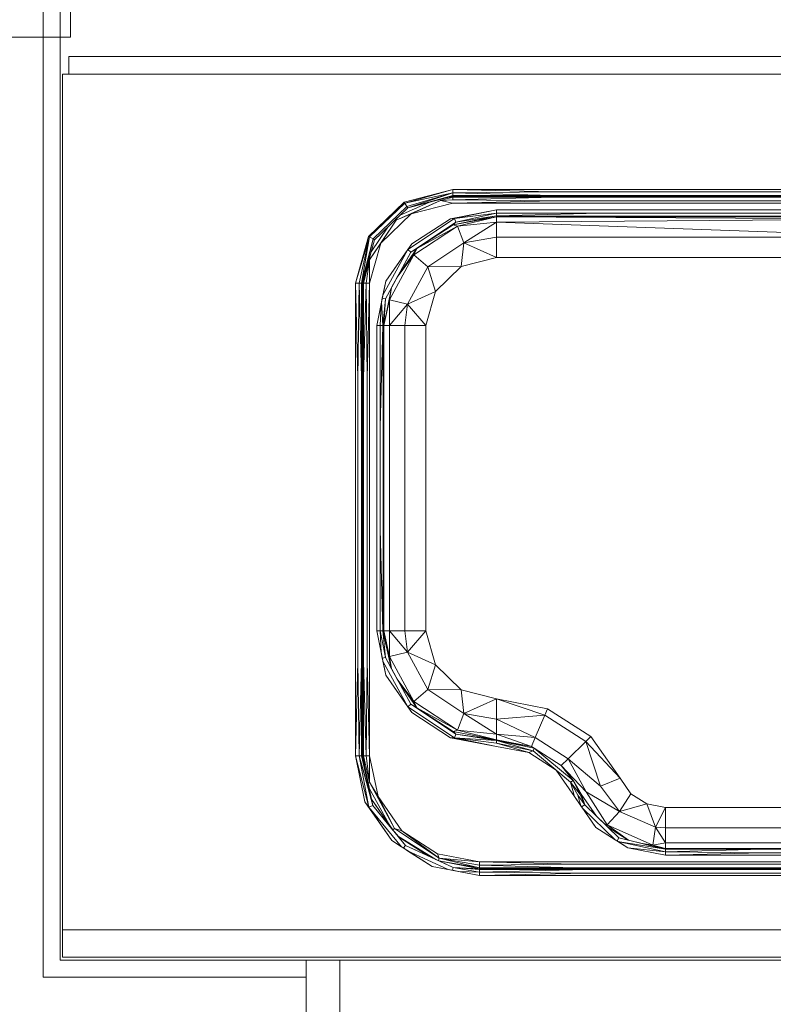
# Model space of a CAD drawing. Header units: millimetres. Extents: x -38341 to 3709, y -10682 to 48718.
# Tile 81 of 118: x -5003 to -4448, y 38178 to 38903. Entities that reach past the tile are written whole.
import ezdxf

# ---------------------------------------------------------------- set-up
doc = ezdxf.new("R2010")
doc.units = ezdxf.units.MM
doc.header["$LTSCALE"] = 50
for name, color, linetype, lineweight in [('02モデリング-03スラブ-仕上げ', 7, 'Continuous', 5), ('02モデリング-03スラブ-仕上げ_ハッチング', 7, 'Continuous', 5), ('02モデリング-04壁-内部', 7, 'Continuous', 5), ('02モデリング-04壁-内部_ハッチング', 7, 'Continuous', 5), ('02モデリング-07建具-木製', 7, 'Continuous', 5), ('02モデリング-07建具-木製_ハッチング', 7, 'Continuous', 5), ('08設備機器-流し台', 7, 'Continuous', 5), ('08設備機器-流し台_ハッチング', 7, 'Continuous', 5), ('一般', 7, 'Continuous', 5)]:
    doc.layers.add(name, color=color, linetype=linetype, lineweight=lineweight)
doc.styles.get("Standard").update_dxf_attribs({"font": 'txt', "bigfont": 'BIGFONT.SHX'})

# ---------------------------------------------------------------- blocks, each defined once
blk = doc.blocks.new('グループ-233')
at = {"color": 255, "linetype": 'Continuous', "lineweight": 5, "transparency": 33554687}
blk.add_wipeout([(11725, 4717.5), (11725, 2532.5), (8942.5, 2532.5), (8942.5, 4717.5)], dxfattribs=at).dxf.layer = '02モデリング-03スラブ-仕上げ_ハッチング'
at = {"layer": '02モデリング-03スラブ-仕上げ', "color": 7, "linetype": 'Continuous', "lineweight": 5, "transparency": 33554687, "flags": 128}
blk.add_lwpolyline([(11725, 4717.5), (11725, 2532.5), (8942.5, 2532.5), (8942.5, 4717.5)], close=True, dxfattribs=at)
at = {"color": 255, "linetype": 'Continuous', "lineweight": 5, "transparency": 33554687}
blk.add_wipeout([(11725, 4717.5), (11725, 2532.5), (8942.5, 2532.5), (8942.5, 4717.5)], dxfattribs=at).dxf.layer = '02モデリング-03スラブ-仕上げ_ハッチング'
at = {"layer": '02モデリング-03スラブ-仕上げ', "color": 7, "linetype": 'Continuous', "lineweight": 5, "transparency": 33554687, "flags": 128}
blk.add_lwpolyline([(11725, 4717.5), (11725, 2532.5), (8942.5, 2532.5), (8942.5, 4717.5)], close=True, dxfattribs=at)
at = {"layer": '02モデリング-03スラブ-仕上げ', "color": 0, "flags": 1}
for tag in ['instanceID', 'IFC_UUID']:
    blk.add_attdef(tag, (8942.5, 2532.5), '', height=0.18, dxfattribs=at)
blk = doc.blocks.new('グループ-234')
at = {"color": 255, "linetype": 'Continuous', "lineweight": 5, "transparency": 33554687}
blk.add_wipeout([(4822.5, 585), (4822.5, 5617.5), (8877.5, 5617.5), (8877.5, 2467.5), (11022.5, 2467.5), (11022.5, 2117.5), (11677.5, 2117.5), (11677.5, 572.5), (11227.5, 572.5), (11227.5, 122.5), (5272.5, 122.5), (5272.5, 572.5), (4822.5, 572.5)], dxfattribs=at).dxf.layer = '02モデリング-03スラブ-仕上げ_ハッチング'
blk.add_wipeout([(4822.5, 585), (4822.5, 5617.5), (8877.5, 5617.5), (8877.5, 2467.5), (11022.5, 2467.5), (11022.5, 2117.5), (11677.5, 2117.5), (11677.5, 572.5), (11227.5, 572.5), (11227.5, 122.5), (5272.5, 122.5), (5272.5, 572.5), (4822.5, 572.5)], dxfattribs=at).dxf.layer = '02モデリング-03スラブ-仕上げ_ハッチング'
at = {"layer": '02モデリング-03スラブ-仕上げ', "color": 0, "flags": 1}
for tag in ['instanceID', 'IFC_UUID']:
    blk.add_attdef(tag, (4822.5, 122.5), '', height=0.18, dxfattribs=at)
blk = doc.blocks.new('グループ-264')
at = {"color": 255, "linetype": 'Continuous', "lineweight": 18, "transparency": 33554687}
blk.add_wipeout([(10819.71, 3210.25), (10819.71, 3197.25), (10829.05, 3197.25), (10829.05, 3210.25), (11597.94, 3210.25), (11597.94, 3197.25), (11602.61, 3197.25), (11602.61, 2547.25), (8956.63, 2547.25), (8956.63, 3197.25), (8961.3, 3197.25), (8961.3, 3210.25), (10041.48, 3210.25), (10041.48, 3197.25), (10050.82, 3197.25), (10050.82, 3210.25)], dxfattribs=at).dxf.layer = '08設備機器-流し台_ハッチング'
at = {"layer": '08設備機器-流し台', "color": 7, "linetype": 'Continuous', "lineweight": 13, "transparency": 33554687}
for p, q in [((11602.61, 3197.25), (8956.63, 3197.25)), ((10041.48, 3197.25), (8961.3, 3197.25)), ((9208.26, 3103.01), (9244.05, 3112.25)), ((9208.7, 3102.26), (9244.05, 3112.25)), ((9244.05, 3109.75), (9208.7, 3102.26)), ((9244.05, 3109.75), (9210.25, 3099.69)), ((9244.05, 3109.75), (9210.85, 3098.68)), ((9244.05, 3109.75), (9244.05, 3112.25)), ((9317.81, 3110.54), (9244.05, 3112.25)), ((9244.05, 3112.25), (9914.37, 3112.25)), ((9317.81, 3110.54), (9244.05, 3109.75)), ((9244.05, 3109.75), (9244.05, 3107.92)), ((9317.81, 3107.92), (9244.05, 3109.75)), ((9834.13, 3110.54), (9317.81, 3110.54)), ((9182.04, 3077.75), (9208.26, 3103.01)), ((9234.97, 3104.13), (9202.27, 3089.73)), ((9226.51, 3102.72), (9205.4, 3093.43)), ((9208.26, 3103.01), (9208.7, 3102.26)), ((9244.05, 3107.92), (9210.85, 3098.68)), ((9244.05, 3107.25), (9210.85, 3098.68)), ((9226.51, 3102.72), (9210.85, 3098.68)), ((9234.97, 3104.13), (9213.44, 3094.35)), ((9228.81, 3103.32), (9226.51, 3102.72)), ((9234.86, 3104.88), (9228.81, 3103.32)), ((9241.12, 3106.5), (9234.86, 3104.88)), ((9234.97, 3104.13), (9234.86, 3104.88)), ((9244.05, 3106.58), (9234.97, 3104.13)), ((9244.05, 3104.75), (9234.97, 3104.13)), ((9244.05, 3102.25), (9234.97, 3104.13)), ((9244.05, 3107.25), (9241.12, 3106.5)), ((9244.05, 3106.58), (9241.12, 3106.5)), ((9317.81, 3107.92), (9244.05, 3107.92)), ((9244.05, 3107.92), (9244.05, 3107.25)), ((9914.37, 3107.25), (9244.05, 3107.25)), ((9914.37, 3107.25), (9244.05, 3107.25)), ((9244.05, 3106.58), (9244.05, 3107.25)), ((9318.54, 3106.58), (9244.05, 3106.58)), ((9244.05, 3106.58), (9244.05, 3104.75)), ((9318.54, 3106.58), (9244.05, 3104.75)), ((9318.54, 3103.96), (9244.05, 3104.75)), ((9318.54, 3103.96), (9244.05, 3102.25)), ((9834.13, 3107.92), (9317.81, 3107.92)), ((9839.89, 3106.58), (9318.54, 3106.58)), ((9839.89, 3103.96), (9318.54, 3103.96)), ((9208.7, 3102.26), (9182.83, 3077.32)), ((9210.25, 3099.69), (9185.49, 3075.84)), ((9210.85, 3098.68), (9186.54, 3075.25)), ((9210.85, 3098.68), (9205.4, 3093.43)), ((9208.7, 3102.26), (9210.25, 3099.69)), ((9210.85, 3098.68), (9210.25, 3099.69)), ((9244.05, 3102.25), (9213.44, 3094.35)), ((9276.22, 3097.25), (9242.47, 3090.78)), ((9914.37, 3102.25), (9244.05, 3102.25)), ((9276.22, 3097.25), (9245.27, 3090.92)), ((9276.22, 3094.75), (9276.22, 3097.25)), ((9882.2, 3097.25), (9276.22, 3097.25)), ((9202.27, 3089.73), (9182.82, 3060.58)), ((9213.44, 3094.35), (9191.03, 3072.75)), ((9202.27, 3089.73), (9191.03, 3072.75)), ((9201.94, 3090.1), (9197.56, 3085.87)), ((9205.4, 3093.43), (9201.94, 3090.1)), ((9202.27, 3089.73), (9201.94, 3090.1)), ((9213.44, 3094.35), (9202.27, 3089.73)), ((9245.27, 3090.92), (9210.88, 3068.04)), ((9246.36, 3088.15), (9213.17, 3066.08)), ((9242.47, 3090.78), (9213.86, 3072.36)), ((9246.36, 3088.15), (9217.52, 3068.82)), ((9242.47, 3090.78), (9245.27, 3090.92)), ((9276.22, 3092.92), (9244.45, 3086.16)), ((9276.22, 3092.25), (9244.45, 3086.16)), ((9276.22, 3092.25), (9244.45, 3086.16)), ((9244.45, 3086.16), (9246.36, 3088.15)), ((9276.22, 3094.75), (9245.27, 3090.92)), ((9246.36, 3088.15), (9245.27, 3090.92)), ((9276.22, 3094.75), (9246.36, 3088.15)), ((9276.22, 3092.92), (9246.36, 3088.15)), ((9276.22, 3092.25), (9247.45, 3085.36)), ((9276.22, 3088.24), (9247.45, 3085.36)), ((9276.22, 3088.24), (9252.3, 3073.03)), ((9351.97, 3094.75), (9276.22, 3094.75)), ((9351.97, 3094.75), (9276.22, 3092.92)), ((9276.22, 3094.75), (9276.22, 3092.92)), ((9276.22, 3092.92), (9276.22, 3092.25)), ((9351.97, 3092.56), (9276.22, 3092.92)), ((9351.97, 3092.56), (9276.22, 3092.25)), ((9882.2, 3092.25), (9276.22, 3092.25)), ((9882.2, 3092.25), (9276.22, 3092.25)), ((9276.22, 3092.25), (9276.22, 3088.24)), ((9579.21, 3090.45), (9276.22, 3092.25)), ((9579.21, 3090.45), (9276.22, 3088.24)), ((9579.21, 3077.25), (9276.22, 3088.24)), ((9276.22, 3088.24), (9276.22, 3077.25)), ((9806.45, 3094.75), (9351.97, 3094.75)), ((9806.45, 3092.56), (9351.97, 3092.56)), ((9196.25, 3084.61), (9184.06, 3066.34)), ((9196.25, 3084.61), (9186.54, 3075.25)), ((9197.56, 3085.87), (9196.25, 3084.61)), ((9247.45, 3085.36), (9215.49, 3064.1)), ((9244.45, 3086.16), (9217.52, 3068.82)), ((9244.45, 3086.16), (9217.52, 3068.82)), ((9247.45, 3085.36), (9217.52, 3068.82)), ((9244.45, 3086.16), (9247.45, 3085.36)), ((9247.45, 3085.36), (9252.3, 3073.03)), ((9172.46, 3043.25), (9182.04, 3077.75)), ((9172.46, 3043.25), (9182.83, 3077.32)), ((9175.05, 3043.25), (9182.83, 3077.32)), ((9182.83, 3077.32), (9176.95, 3043.25)), ((9185.49, 3075.84), (9176.95, 3043.25)), ((9185.49, 3075.84), (9177.64, 3043.25)), ((9186.54, 3075.25), (9177.64, 3043.25)), ((9182.83, 3077.32), (9182.04, 3077.75)), ((9185.49, 3075.84), (9182.83, 3077.32)), ((9186.54, 3075.25), (9184.06, 3066.34)), ((9186.54, 3075.25), (9185.49, 3075.84)), ((9276.22, 3077.25), (9252.3, 3073.03)), ((9276.22, 3077.25), (9276.22, 3062.25)), ((9579.21, 3077.25), (9276.22, 3077.25)), ((9184.06, 3066.34), (9182.49, 3060.68)), ((9191.03, 3072.75), (9182.82, 3060.58)), ((9191.03, 3072.75), (9182.83, 3043.25)), ((9210.88, 3068.04), (9192.62, 3034.52)), ((9213.17, 3066.08), (9194.44, 3031.68)), ((9213.86, 3072.36), (9194.73, 3044.78)), ((9210.88, 3068.04), (9194.73, 3044.78)), ((9217.52, 3068.82), (9204.22, 3049.64)), ((9217.52, 3068.82), (9204.22, 3049.64)), ((9213.17, 3066.08), (9204.22, 3049.64)), ((9213.86, 3072.36), (9210.88, 3068.04)), ((9213.17, 3066.08), (9210.88, 3068.04)), ((9217.52, 3068.82), (9213.17, 3066.08)), ((9217.52, 3068.82), (9215.49, 3064.1)), ((9252.3, 3073.03), (9225.74, 3055.36)), ((9252.3, 3073.03), (9250.28, 3055.56)), ((9252.3, 3073.03), (9276.22, 3062.25)), ((9182.82, 3060.58), (9178.34, 3043.25)), ((9182.49, 3060.68), (9178.93, 3047.89)), ((9182.82, 3060.58), (9180.24, 3043.25)), ((9182.49, 3060.68), (9182.82, 3060.58)), ((9182.82, 3060.58), (9182.83, 3043.25)), ((9215.49, 3064.1), (9197.44, 3030.97)), ((9215.49, 3064.1), (9203.19, 3047.74)), ((9225.74, 3055.36), (9215.49, 3064.1)), ((9276.22, 3062.25), (9250.28, 3055.56)), ((9882.2, 3062.25), (9276.22, 3062.25)), ((9225.74, 3055.36), (9210.74, 3027.81)), ((9250.28, 3055.56), (9225.74, 3055.36)), ((9225.74, 3055.36), (9231.29, 3037.25)), ((9250.28, 3055.56), (9231.29, 3037.25)), ((9178.93, 3047.89), (9177.64, 3043.25)), ((9178.93, 3047.89), (9178.34, 3043.25)), ((9194.73, 3044.78), (9188.02, 3012.25)), ((9194.73, 3044.78), (9192.62, 3034.52)), ((9203.19, 3047.74), (9199.05, 3040.14)), ((9204.22, 3049.64), (9203.19, 3047.74)), ((9174.23, 2973.65), (9172.46, 3043.25)), ((9172.46, 2695.25), (9172.46, 3043.25)), ((9175.05, 3043.25), (9172.46, 3043.25)), ((9175.05, 3043.25), (9174.23, 2973.65)), ((9175.05, 3043.25), (9176.95, 2973.65)), ((9175.05, 3043.25), (9176.95, 3043.25)), ((9176.95, 3043.25), (9176.95, 2973.65)), ((9176.95, 3043.25), (9177.64, 3043.25)), ((9177.64, 3043.25), (9177.64, 2695.25)), ((9177.64, 2695.25), (9177.64, 3043.25)), ((9177.64, 3043.25), (9178.34, 3043.25)), ((9180.24, 3043.25), (9178.34, 3043.25)), ((9180.24, 3043.25), (9178.34, 2973.65)), ((9178.34, 3043.25), (9178.34, 2973.65)), ((9180.24, 3043.25), (9181.06, 2973.65)), ((9180.24, 3043.25), (9182.83, 3043.25)), ((9182.83, 3043.25), (9181.06, 2973.65)), ((9182.83, 3043.25), (9182.83, 2695.25)), ((9198.91, 3039.89), (9193.21, 3012.25)), ((9198.91, 3039.89), (9193.21, 3012.25)), ((9198.91, 3039.89), (9194.44, 3031.68)), ((9199.05, 3040.14), (9197.44, 3030.97)), ((9199.05, 3040.14), (9198.91, 3039.89)), ((9231.29, 3037.25), (9210.74, 3027.81)), ((9231.29, 3037.25), (9224.34, 3012.25)), ((9192.14, 3032.23), (9191.6, 3029.61)), ((9192.62, 3034.52), (9192.14, 3032.23)), ((9194.44, 3031.68), (9192.14, 3032.23)), ((9194.44, 3031.68), (9192.51, 3012.25)), ((9194.44, 3031.68), (9193.21, 3012.25)), ((9197.44, 3030.97), (9193.21, 3012.25)), ((9197.44, 3030.97), (9197.38, 3012.25)), ((9210.74, 3027.81), (9197.44, 3030.97)), ((9191.27, 3028.01), (9188.02, 3012.25)), ((9191.27, 3028.01), (9190.62, 3012.25)), ((9191.6, 3029.61), (9191.27, 3028.01)), ((9191.6, 3029.61), (9192.51, 3012.25)), ((9210.74, 3027.81), (9197.38, 3012.25)), ((9210.74, 3027.81), (9208.77, 3012.25)), ((9210.74, 3027.81), (9224.34, 3012.25)), ((9188.02, 3012.25), (9188.02, 2787.25)), ((9188.02, 3012.25), (9190.62, 3012.25)), ((9190.62, 3012.25), (9190.62, 2937.25)), ((9192.51, 3012.25), (9190.62, 3012.25)), ((9192.51, 3012.25), (9190.62, 2937.25)), ((9192.51, 3012.25), (9192.9, 2937.25)), ((9193.21, 3012.25), (9192.51, 3012.25)), ((9193.21, 3012.25), (9192.9, 2937.25)), ((9193.21, 3012.25), (9193.21, 2787.25)), ((9193.21, 3012.25), (9193.21, 2787.25)), ((9193.21, 3012.25), (9197.38, 3012.25)), ((9197.38, 3012.25), (9197.38, 2787.25)), ((9197.38, 3012.25), (9208.77, 3012.25)), ((9208.77, 3012.25), (9208.77, 2787.25)), ((9224.34, 3012.25), (9208.77, 3012.25)), ((9224.34, 3012.25), (9224.34, 2787.25)), ((9174.23, 2973.65), (9174.23, 2764.85)), ((9176.95, 2973.65), (9176.95, 2764.85)), ((9178.34, 2973.65), (9178.34, 2764.85)), ((9181.06, 2973.65), (9181.06, 2764.85)), ((9190.62, 2937.25), (9190.62, 2862.25)), ((9192.9, 2937.25), (9192.9, 2862.25)), ((9190.62, 2862.25), (9190.62, 2787.25)), ((9190.62, 2862.25), (9192.51, 2787.25)), ((9192.9, 2862.25), (9192.51, 2787.25)), ((9192.9, 2862.25), (9193.21, 2787.25)), ((9188.02, 2787.25), (9194.73, 2754.73)), ((9188.02, 2787.25), (9191.27, 2771.5)), ((9188.02, 2787.25), (9190.62, 2787.25)), ((9190.62, 2787.25), (9191.27, 2771.5)), ((9190.62, 2787.25), (9194.44, 2767.83)), ((9192.51, 2787.25), (9190.62, 2787.25)), ((9192.51, 2787.25), (9194.44, 2767.83)), ((9193.21, 2787.25), (9192.51, 2787.25)), ((9192.51, 2787.25), (9198.8, 2759.84)), ((9193.21, 2787.25), (9198.91, 2759.62)), ((9197.38, 2787.25), (9193.21, 2787.25)), ((9193.21, 2787.25), (9197.44, 2768.54)), ((9193.21, 2787.25), (9198.91, 2759.62)), ((9197.38, 2787.25), (9197.44, 2768.54)), ((9197.38, 2787.25), (9210.74, 2771.7)), ((9208.77, 2787.25), (9197.38, 2787.25)), ((9208.77, 2787.25), (9210.74, 2771.7)), ((9208.77, 2787.25), (9224.34, 2787.25)), ((9210.74, 2771.7), (9224.34, 2787.25)), ((9224.34, 2787.25), (9231.29, 2762.25)), ((9191.27, 2771.5), (9192.14, 2767.28)), ((9197.44, 2768.54), (9210.74, 2771.7)), ((9210.74, 2771.7), (9225.74, 2744.15)), ((9210.74, 2771.7), (9231.29, 2762.25)), ((9174.23, 2764.85), (9172.46, 2695.25)), ((9175.05, 2695.25), (9174.23, 2764.85)), ((9176.95, 2764.85), (9175.05, 2695.25)), ((9176.95, 2764.85), (9176.95, 2695.25)), ((9178.34, 2764.85), (9178.34, 2695.25)), ((9178.34, 2764.85), (9180.24, 2695.25)), ((9181.06, 2764.85), (9180.24, 2695.25)), ((9181.06, 2764.85), (9182.83, 2695.25)), ((9194.44, 2767.83), (9192.14, 2767.28)), ((9192.14, 2767.28), (9192.52, 2765.48)), ((9192.52, 2765.48), (9192.62, 2764.99)), ((9192.62, 2764.99), (9194.73, 2754.73)), ((9192.62, 2764.99), (9210.88, 2731.46)), ((9194.44, 2767.83), (9213.17, 2733.43)), ((9194.44, 2767.83), (9198.8, 2759.84)), ((9199.05, 2759.37), (9197.44, 2768.54)), ((9197.44, 2768.54), (9215.49, 2735.4)), ((9225.74, 2744.15), (9231.29, 2762.25)), ((9231.29, 2762.25), (9250.28, 2743.95)), ((9194.73, 2754.73), (9213.86, 2727.15)), ((9194.73, 2754.73), (9210.88, 2731.46)), ((9198.8, 2759.84), (9198.91, 2759.62)), ((9198.91, 2759.62), (9199.05, 2759.37)), ((9199.05, 2759.37), (9203.19, 2751.77)), ((9203.19, 2751.77), (9204.22, 2749.87)), ((9203.19, 2751.77), (9215.49, 2735.4)), ((9204.22, 2749.87), (9213.17, 2733.43)), ((9204.22, 2749.87), (9217.52, 2730.69)), ((9204.22, 2749.87), (9217.52, 2730.69)), ((9215.49, 2735.4), (9225.74, 2744.15)), ((9225.74, 2744.15), (9252.3, 2726.48)), ((9225.74, 2744.15), (9250.28, 2743.95)), ((9250.28, 2743.95), (9252.3, 2726.48)), ((9250.28, 2743.95), (9276.22, 2737.25)), ((9213.17, 2733.43), (9210.88, 2731.46)), ((9213.17, 2733.43), (9246.36, 2711.36)), ((9213.17, 2733.43), (9217.52, 2730.69)), ((9217.52, 2730.69), (9215.49, 2735.4)), ((9215.49, 2735.4), (9247.45, 2714.14)), ((9276.22, 2737.25), (9252.3, 2726.48)), ((9276.22, 2737.25), (9276.22, 2722.25)), ((9276.22, 2737.25), (9311.81, 2725.23)), ((9276.22, 2737.25), (9313.88, 2730.05)), ((9210.88, 2731.46), (9213.86, 2727.15)), ((9210.88, 2731.46), (9245.27, 2708.59)), ((9213.86, 2727.15), (9242.47, 2708.72)), ((9217.52, 2730.69), (9246.36, 2711.36)), ((9217.52, 2730.69), (9244.45, 2713.34)), ((9217.52, 2730.69), (9244.45, 2713.34)), ((9217.52, 2730.69), (9247.45, 2714.14)), ((9252.3, 2726.48), (9247.45, 2714.14)), ((9252.3, 2726.48), (9276.22, 2711.27)), ((9252.3, 2726.48), (9276.22, 2722.25)), ((9313.88, 2730.05), (9311.81, 2725.23)), ((9313.88, 2730.05), (9345.83, 2709.52)), ((9276.22, 2722.25), (9311.81, 2725.23)), ((9276.22, 2722.25), (9276.22, 2711.27)), ((9276.22, 2722.25), (9304.77, 2708.81)), ((9311.81, 2725.23), (9304.77, 2708.81)), ((9311.81, 2725.23), (9342.01, 2705.83)), ((9247.45, 2714.14), (9244.45, 2713.34)), ((9244.45, 2713.34), (9276.22, 2707.25)), ((9244.45, 2713.34), (9246.36, 2711.36)), ((9244.45, 2713.34), (9276.22, 2707.25)), ((9246.36, 2711.36), (9245.27, 2708.59)), ((9246.36, 2711.36), (9276.22, 2707.25)), ((9246.36, 2711.36), (9276.22, 2706.58)), ((9247.45, 2714.14), (9276.22, 2707.25)), ((9247.45, 2714.14), (9276.22, 2711.27)), ((9276.22, 2711.27), (9301.99, 2702.32)), ((9276.22, 2711.27), (9276.22, 2707.25)), ((9276.22, 2711.27), (9304.77, 2708.81)), ((9245.27, 2708.59), (9242.47, 2708.72)), ((9276.22, 2702.25), (9242.47, 2708.72)), ((9245.27, 2708.59), (9276.22, 2702.25)), ((9245.27, 2708.59), (9276.22, 2704.75)), ((9245.27, 2708.59), (9276.22, 2706.58)), ((9276.22, 2706.58), (9276.22, 2707.25)), ((9276.22, 2707.25), (9301.99, 2702.32)), ((9276.22, 2707.25), (9301.99, 2702.32)), ((9276.22, 2704.75), (9276.22, 2706.58)), ((9276.22, 2706.58), (9303.16, 2699.11)), ((9276.22, 2706.58), (9304.11, 2701.11)), ((9301.99, 2702.32), (9276.22, 2706.58)), ((9276.22, 2704.75), (9300, 2697.7)), ((9276.22, 2704.75), (9303.16, 2699.11)), ((9304.77, 2708.81), (9301.99, 2702.32)), ((9304.77, 2708.81), (9328.98, 2693.25)), ((9342.01, 2705.83), (9328.98, 2693.25)), ((9345.83, 2709.52), (9342.01, 2705.83)), ((9342.01, 2705.83), (9352.85, 2673.02)), ((9342.01, 2705.83), (9367.21, 2678.79)), ((9345.83, 2709.52), (9367.21, 2678.79)), ((9276.22, 2702.25), (9300, 2697.7)), ((9300, 2697.7), (9303.16, 2699.11)), ((9300, 2697.7), (9320.19, 2684.74)), ((9301.99, 2702.32), (9304.11, 2701.11)), ((9301.99, 2702.32), (9304.11, 2701.11)), ((9304.11, 2701.11), (9303.16, 2699.11)), ((9303.16, 2699.11), (9320.19, 2684.74)), ((9303.16, 2699.11), (9330.78, 2676.04)), ((9304.11, 2701.11), (9332.7, 2677.23)), ((9304.11, 2701.11), (9323.85, 2688.28)), ((9304.11, 2701.11), (9323.85, 2688.28)), ((9179.41, 2661.58), (9172.46, 2695.25)), ((9172.46, 2695.25), (9182.31, 2657.45)), ((9175.05, 2695.25), (9172.46, 2695.25)), ((9175.05, 2695.25), (9182.31, 2657.45)), ((9175.05, 2695.25), (9176.95, 2695.25)), ((9184.2, 2663.49), (9175.05, 2695.25)), ((9175.05, 2695.25), (9185.08, 2658.73)), ((9176.95, 2695.25), (9184.2, 2663.49)), ((9176.95, 2695.25), (9177.64, 2695.25)), ((9177.64, 2695.25), (9184.2, 2663.49)), ((9177.64, 2695.25), (9179.08, 2688.31)), ((9177.64, 2695.25), (9178.34, 2695.25)), ((9178.34, 2695.25), (9179.08, 2688.31)), ((9182.67, 2675.99), (9178.34, 2695.25)), ((9178.34, 2695.25), (9180.24, 2695.25)), ((9180.24, 2695.25), (9182.67, 2675.99)), ((9182.83, 2695.25), (9180.24, 2695.25)), ((9182.83, 2695.25), (9182.67, 2675.99)), ((9182.83, 2695.25), (9189, 2665.41)), ((9328.98, 2693.25), (9323.85, 2688.28)), ((9328.98, 2693.25), (9342.33, 2668.8)), ((9328.98, 2693.25), (9352.85, 2673.02)), ((9179.08, 2688.31), (9181.67, 2675.75)), ((9320.19, 2684.74), (9333.69, 2665.33)), ((9330.78, 2676.04), (9320.19, 2684.74)), ((9323.85, 2688.28), (9332.7, 2677.23)), ((9323.85, 2688.28), (9332.7, 2677.23)), ((9342.33, 2668.8), (9323.85, 2688.28)), ((9182.67, 2675.99), (9181.67, 2675.75)), ((9181.67, 2675.75), (9182.37, 2672.35)), ((9182.67, 2675.99), (9201.24, 2641.87)), ((9189, 2665.41), (9182.67, 2675.99)), ((9332.7, 2677.23), (9330.78, 2676.04)), ((9330.78, 2676.04), (9333.69, 2665.33)), ((9336.08, 2666.29), (9330.78, 2676.04)), ((9330.78, 2676.04), (9337.84, 2667)), ((9332.7, 2677.23), (9337.84, 2667)), ((9332.7, 2677.23), (9338.48, 2667.25)), ((9332.7, 2677.23), (9338.48, 2667.25)), ((9367.21, 2678.79), (9352.85, 2673.02)), ((9367.21, 2678.79), (9375.1, 2667.47)), ((9182.37, 2672.35), (9182.52, 2671.67)), ((9182.52, 2671.67), (9184.2, 2663.49)), ((9182.52, 2671.67), (9197.11, 2644.87)), ((9342.33, 2668.8), (9357.8, 2644.5)), ((9366.77, 2654.47), (9342.33, 2668.8)), ((9352.85, 2673.02), (9366.77, 2654.47)), ((9375.1, 2667.47), (9366.77, 2654.47)), ((9375.1, 2667.47), (9386.86, 2659.91)), ((9182.31, 2657.45), (9179.41, 2661.58)), ((9199.2, 2633.03), (9179.41, 2661.58)), ((9184.2, 2663.49), (9200, 2640.71)), ((9184.2, 2663.49), (9185.08, 2658.73)), ((9184.2, 2663.49), (9197.11, 2644.87)), ((9189, 2665.41), (9201.24, 2641.87)), ((9189, 2665.41), (9206.54, 2640.1)), ((9333.69, 2665.33), (9349.45, 2642.69)), ((9333.69, 2665.33), (9338.33, 2658.66)), ((9336.08, 2666.29), (9338.33, 2658.66)), ((9341.27, 2659.17), (9336.08, 2666.29)), ((9337.84, 2667), (9338.48, 2667.25)), ((9337.84, 2667), (9341.27, 2659.17)), ((9338.48, 2667.25), (9349.88, 2650.88)), ((9338.48, 2667.25), (9341.27, 2659.17)), ((9338.48, 2667.25), (9349.88, 2650.88)), ((9185.08, 2658.73), (9182.31, 2657.45)), ((9182.31, 2657.45), (9199.2, 2633.03)), ((9182.31, 2657.45), (9206.3, 2628.46)), ((9185.08, 2658.73), (9209.31, 2629.45)), ((9185.08, 2658.73), (9200, 2640.71)), ((9338.33, 2658.66), (9338.9, 2657.85)), ((9341.27, 2659.17), (9338.9, 2657.85)), ((9338.9, 2657.85), (9339.52, 2656.94)), ((9339.52, 2656.94), (9339.8, 2656.54)), ((9339.8, 2656.54), (9349.45, 2642.69)), ((9339.8, 2656.54), (9363.62, 2633.58)), ((9341.27, 2659.17), (9366.4, 2634.95)), ((9341.27, 2659.17), (9349.88, 2650.88)), ((9366.77, 2654.47), (9357.8, 2644.5)), ((9386.86, 2659.91), (9366.77, 2654.47)), ((9366.77, 2654.47), (9393.35, 2642.76)), ((9386.86, 2659.91), (9393.35, 2642.76)), ((9400.74, 2657.25), (9386.86, 2659.91)), ((9400.74, 2657.25), (9393.35, 2642.76)), ((9400.74, 2657.25), (9400.74, 2642.25)), ((9400.74, 2657.25), (9757.69, 2657.25)), ((9349.88, 2650.88), (9355.68, 2645.28)), ((9197.11, 2644.87), (9199.95, 2640.77)), ((9201.24, 2641.87), (9199.95, 2640.77)), ((9200, 2640.71), (9200.91, 2639.61)), ((9200.91, 2639.61), (9201.1, 2639.38)), ((9201.1, 2639.38), (9204, 2635.88)), ((9201.24, 2641.87), (9234.14, 2619.99)), ((9206.54, 2640.1), (9201.24, 2641.87)), ((9206.54, 2640.1), (9234.14, 2619.99)), ((9206.54, 2640.1), (9232.8, 2623.19)), ((9349.45, 2642.69), (9372.99, 2627.56)), ((9349.45, 2642.69), (9363.62, 2633.58)), ((9355.68, 2645.28), (9357.87, 2643.17)), ((9357.8, 2644.5), (9355.68, 2645.28)), ((9357.8, 2644.5), (9373.54, 2633.21)), ((9357.8, 2644.5), (9391.41, 2629.71)), ((9357.87, 2643.17), (9373.28, 2633.28)), ((9357.87, 2643.17), (9366.4, 2634.95)), ((9357.87, 2643.17), (9373.28, 2633.28)), ((9393.35, 2642.76), (9391.41, 2629.71)), ((9393.35, 2642.76), (9400.74, 2631.27)), ((9393.35, 2642.76), (9400.74, 2642.25)), ((9400.74, 2642.25), (9400.74, 2631.27)), ((9400.74, 2642.25), (9757.69, 2642.25)), ((9228.82, 2613.95), (9199.2, 2633.03)), ((9206.3, 2628.46), (9199.2, 2633.03)), ((9203.98, 2635.85), (9225.82, 2621.79)), ((9204, 2635.88), (9230.83, 2619.46)), ((9204.06, 2635.8), (9209.31, 2629.45)), ((9204.06, 2635.8), (9225.82, 2621.79)), ((9363.62, 2633.58), (9365.04, 2632.67)), ((9366.4, 2634.95), (9365.04, 2632.67)), ((9365.04, 2632.67), (9365.7, 2632.25)), ((9365.69, 2632.21), (9400.74, 2624.75)), ((9365.7, 2632.25), (9400.74, 2626.58)), ((9365.8, 2632.19), (9372.99, 2627.56)), ((9366.4, 2634.95), (9400.74, 2626.58)), ((9366.4, 2634.95), (9373.28, 2633.28)), ((9373.28, 2633.28), (9373.54, 2633.21)), ((9373.54, 2633.21), (9382.26, 2631.09)), ((9391.41, 2629.71), (9400.74, 2631.27)), ((9400.74, 2631.27), (9400.74, 2627.25)), ((9400.74, 2631.27), (9757.69, 2631.27)), ((9207.73, 2627.54), (9206.3, 2628.46)), ((9209.31, 2629.45), (9207.73, 2627.54)), ((9209.71, 2626.26), (9207.73, 2627.54)), ((9209.31, 2629.45), (9244.33, 2613.2)), ((9209.31, 2629.45), (9225.82, 2621.79)), ((9210.83, 2625.54), (9209.71, 2626.26)), ((9228.82, 2613.95), (9210.83, 2625.54)), ((9210.83, 2625.54), (9240.7, 2611.68)), ((9372.99, 2627.56), (9400.74, 2622.25)), ((9372.99, 2627.56), (9400.74, 2624.75)), ((9382.26, 2631.09), (9387.92, 2629.71)), ((9391.41, 2629.71), (9382.26, 2631.09)), ((9387.92, 2629.71), (9400.74, 2626.58)), ((9387.92, 2629.71), (9400.74, 2627.25)), ((9387.92, 2629.71), (9400.74, 2627.25)), ((9391.41, 2629.71), (9400.74, 2627.25)), ((9400.74, 2627.25), (9400.74, 2626.58)), ((9400.74, 2627.25), (9757.69, 2627.25)), ((9400.74, 2627.25), (9757.69, 2627.25)), ((9400.74, 2626.58), (9400.74, 2624.75)), ((9400.74, 2624.75), (9472.13, 2626.58)), ((9400.74, 2626.58), (9472.13, 2626.58)), ((9400.74, 2624.75), (9400.74, 2622.25)), ((9400.74, 2624.75), (9472.13, 2623.96)), ((9400.74, 2622.25), (9472.13, 2623.96)), ((9472.13, 2626.58), (9686.3, 2626.58)), ((9472.13, 2623.96), (9686.3, 2623.96)), ((9225.82, 2621.79), (9230.83, 2619.46)), ((9230.83, 2619.46), (9231.5, 2619.15)), ((9231.5, 2619.15), (9233.46, 2618.24)), ((9232.8, 2623.19), (9234.14, 2619.99)), ((9232.8, 2623.19), (9263.77, 2617.25)), ((9234.14, 2619.99), (9233.46, 2618.24)), ((9233.46, 2618.24), (9234.11, 2617.94)), ((9234.11, 2617.94), (9244.33, 2613.2)), ((9234.11, 2617.94), (9263.77, 2612.25)), ((9234.11, 2617.94), (9239.16, 2616.97)), ((9234.14, 2619.99), (9263.77, 2612.92)), ((9234.14, 2619.99), (9263.77, 2614.75)), ((9234.14, 2619.99), (9263.77, 2617.25)), ((9239.16, 2616.97), (9263.77, 2612.25)), ((9239.16, 2616.97), (9263.77, 2612.92)), ((9263.77, 2617.25), (9263.77, 2614.75)), ((9263.77, 2617.25), (9333.87, 2615.54)), ((9263.77, 2617.25), (9894.65, 2617.25)), ((9400.74, 2622.25), (9757.69, 2622.25)), ((9263.77, 2607.25), (9228.82, 2613.95)), ((9240.7, 2611.68), (9228.82, 2613.95)), ((9243.83, 2611.08), (9240.7, 2611.68)), ((9243.83, 2611.08), (9244.33, 2613.2)), ((9248.54, 2610.17), (9243.83, 2611.08)), ((9244.33, 2613.2), (9263.77, 2609.75)), ((9244.33, 2613.2), (9263.77, 2611.58)), ((9244.33, 2613.2), (9263.77, 2612.25)), ((9263.77, 2607.25), (9248.54, 2610.17)), ((9248.54, 2610.17), (9263.77, 2609.75)), ((9263.77, 2614.75), (9333.87, 2615.54)), ((9263.77, 2614.75), (9333.87, 2612.92)), ((9263.77, 2612.92), (9263.77, 2614.75)), ((9263.77, 2612.92), (9263.77, 2612.25)), ((9263.77, 2612.92), (9333.87, 2612.92)), ((9263.77, 2612.25), (9263.77, 2611.58)), ((9263.77, 2612.25), (9894.65, 2612.25)), ((9263.77, 2612.25), (9894.65, 2612.25)), ((9263.77, 2609.75), (9341.97, 2611.58)), ((9263.77, 2611.58), (9263.77, 2609.75)), ((9263.77, 2611.58), (9341.97, 2611.58)), ((9263.77, 2609.75), (9263.77, 2607.25)), ((9263.77, 2609.75), (9341.97, 2608.96)), ((9333.87, 2615.54), (9824.55, 2615.54)), ((9333.87, 2612.92), (9824.55, 2612.92)), ((9341.97, 2611.58), (9811.18, 2611.58)), ((9341.97, 2608.96), (9263.77, 2607.25)), ((9263.77, 2607.25), (9894.65, 2607.25)), ((9341.97, 2608.96), (9811.18, 2608.96)), ((8956.63, 2567.25), (11602.61, 2567.25)), ((8956.63, 2567.25), (11602.61, 2567.25))]:
    blk.add_line(p, q, dxfattribs=at)
at = {"layer": '08設備機器-流し台', "color": 7, "linetype": 'Continuous', "lineweight": 18, "transparency": 33554687, "flags": 128}
blk.add_lwpolyline([(10819.71, 3210.25), (10819.71, 3197.25), (10829.05, 3197.25), (10829.05, 3210.25), (11597.94, 3210.25), (11597.94, 3197.25), (11602.61, 3197.25), (11602.61, 2547.25), (8956.63, 2547.25), (8956.63, 3197.25), (8961.3, 3197.25), (8961.3, 3210.25), (10041.48, 3210.25), (10041.48, 3197.25), (10050.82, 3197.25), (10050.82, 3210.25)], close=True, dxfattribs=at)
blk = doc.blocks.new('グループ-265')
at = {"layer": '08設備機器-流し台', "color": 7, "transparency": 33554687}
blk.add_blockref('グループ-264', (0, 0), dxfattribs=at)
at = {"layer": '08設備機器-流し台', "color": 0, "flags": 1}
for tag in ['備考', '価格', '備考', '設備機器', '部位', '名称', '適用', '単価', '単位', '数量', '記号', 'メーカー']:
    blk.add_attdef(tag, (8956.63, 2547.25), '', height=0.18, dxfattribs=at)
blk = doc.blocks.new('グループ-298')
at = {"color": 255, "linetype": 'Continuous', "lineweight": 5, "transparency": 33554687}
blk.add_wipeout([(750, 45), (775, 45), (775, -45), (750, -45)], dxfattribs=at).dxf.layer = '02モデリング-07建具-木製_ハッチング'
at = {"layer": '02モデリング-07建具-木製', "color": 7, "linetype": 'Continuous', "lineweight": 5, "transparency": 33554687, "flags": 128}
blk.add_lwpolyline([(750, 45), (775, 45), (775, -45), (750, -45)], close=True, dxfattribs=at)
blk = doc.blocks.new('グループ-299')
at = {"color": 255, "linetype": 'Continuous', "lineweight": 5, "transparency": 33554687}
blk.add_wipeout([(-750, 45), (750, 45), (750, -45), (-750, -45)], dxfattribs=at).dxf.layer = '02モデリング-07建具-木製_ハッチング'
at = {"layer": '02モデリング-07建具-木製', "color": 7, "linetype": 'Continuous', "lineweight": 5, "transparency": 33554687, "flags": 128}
blk.add_lwpolyline([(-750, 45), (750, 45), (750, -45), (-750, -45)], close=True, dxfattribs=at)
at = {"layer": '02モデリング-07建具-木製', "color": 7, "transparency": 33554687}
blk.add_blockref('グループ-298', (0, 0), dxfattribs=at)
at = {"layer": '02モデリング-07建具-木製', "color": 7, "linetype": 'Continuous', "lineweight": 5, "transparency": 33554687}
for p in [(750, 45), (775, -45)]:
    blk.add_line(p, (750, -45), dxfattribs=at)
blk = doc.blocks.new('グループ-300')
at = {"layer": '02モデリング-07建具-木製', "color": 7, "linetype": 'Continuous', "lineweight": 5, "transparency": 33554687}
blk.add_line((-775, -45), (775, -45), dxfattribs=at)
blk = doc.blocks.new('窓 (2D)-2')
at = {"layer": '02モデリング-07建具-木製', "color": 7, "transparency": 33554687}
blk.add_blockref('グループ-299', (0, 0), dxfattribs=at)
at = {"layer": '02モデリング-07建具-木製', "color": 0, "flags": 1}
for tag in ['instanceID', 'IFC_UUID']:
    blk.add_attdef(tag, (9136, 2455), '', height=0.18, dxfattribs=at)
at = {"layer": '02モデリング-07建具-木製', "color": 7, "transparency": 33554687}
blk.add_blockref('グループ-300', (0, 0), dxfattribs=at)
blk = doc.blocks.new('グループ-301')
at = {"layer": '02モデリング-07建具-木製', "color": 7, "linetype": 'Continuous', "lineweight": 5, "transparency": 33554687}
blk.add_line((-475, 52.5), (-475, -52.5), dxfattribs=at)
blk = doc.blocks.new('グループ-302')
at = {"color": 255, "linetype": 'Continuous', "lineweight": 5, "transparency": 33554687}
blk.add_wipeout([(-475, 52.5), (-450, 52.5), (-450, -52.5), (-475, -52.5)], dxfattribs=at).dxf.layer = '02モデリング-07建具-木製_ハッチング'
at = {"layer": '02モデリング-07建具-木製', "color": 7, "linetype": 'Continuous', "lineweight": 5, "transparency": 33554687, "flags": 128}
blk.add_lwpolyline([(-475, 52.5), (-450, 52.5), (-450, -52.5), (-475, -52.5)], close=True, dxfattribs=at)
blk = doc.blocks.new('グループ-303')
at = {"layer": '02モデリング-07建具-木製', "color": 7, "transparency": 33554687}
blk.add_blockref('グループ-301', (0, 0), dxfattribs=at)
blk.add_blockref('グループ-302', (0, 0), dxfattribs=at)
at = {"layer": '02モデリング-07建具-木製', "color": 7, "linetype": 'Continuous', "lineweight": 5, "transparency": 33554687}
blk.add_line((-475, -52.5), (-450, -52.5), dxfattribs=at)
blk = doc.blocks.new('グループ-304')
at = {"layer": '02モデリング-07建具-木製', "color": 7, "linetype": 'Continuous', "lineweight": 5, "transparency": 33554687}
blk.add_line((-475, -45), (475, -45), dxfattribs=at)
blk = doc.blocks.new('ドア (2D)-11')
at = {"layer": '02モデリング-07建具-木製', "color": 7, "transparency": 33554687}
blk.add_blockref('グループ-303', (0, 0), dxfattribs=at)
at = {"layer": '02モデリング-07建具-木製', "color": 0, "flags": 1}
for tag in ['記号', 'instanceID', 'No.', 'IFC_UUID']:
    blk.add_attdef(tag, (8857.5, 3224.33), '', height=0.18, dxfattribs=at)
at = {"layer": '一般', "color": 7, "transparency": 33554687}
blk.add_blockref('グループ-304', (0, 0), dxfattribs=at)
blk = doc.blocks.new('グループ-485')
at = {"color": 255, "linetype": 'Continuous', "lineweight": 5, "transparency": 33554687}
blk.add_wipeout([(8877.5, 4174.33), (8942.5, 4174.33), (8942.5, 3224.33), (8877.5, 3224.33)], dxfattribs=at).dxf.layer = '02モデリング-03スラブ-仕上げ_ハッチング'
at = {"layer": '02モデリング-03スラブ-仕上げ', "color": 7, "linetype": 'Continuous', "lineweight": 5, "transparency": 33554687, "flags": 128}
blk.add_lwpolyline([(8877.5, 4174.33), (8942.5, 4174.33), (8942.5, 3224.33), (8877.5, 3224.33)], close=True, dxfattribs=at)
at = {"color": 255, "linetype": 'Continuous', "lineweight": 5, "transparency": 33554687}
blk.add_wipeout([(8877.5, 4174.33), (8942.5, 4174.33), (8942.5, 3224.33), (8877.5, 3224.33)], dxfattribs=at).dxf.layer = '02モデリング-03スラブ-仕上げ_ハッチング'
at = {"layer": '02モデリング-03スラブ-仕上げ', "color": 7, "linetype": 'Continuous', "lineweight": 5, "transparency": 33554687, "flags": 128}
blk.add_lwpolyline([(8877.5, 4174.33), (8942.5, 4174.33), (8942.5, 3224.33), (8877.5, 3224.33)], close=True, dxfattribs=at)
at = {"layer": '02モデリング-03スラブ-仕上げ', "color": 0, "flags": 1}
for tag in ['instanceID', 'IFC_UUID']:
    blk.add_attdef(tag, (8877.5, 3224.33), '', height=0.18, dxfattribs=at)
blk = doc.blocks.new('_2F-FL (2D)')
at = {"layer": '02モデリング-03スラブ-仕上げ', "color": 7, "transparency": 33554687}
blk.add_blockref('グループ-233', (0, 0), dxfattribs=at)
blk.add_blockref('グループ-234', (0, 0), dxfattribs=at)
at = {"layer": '08設備機器-流し台', "color": 7, "transparency": 33554687}
blk.add_blockref('グループ-265', (0, 0), dxfattribs=at)
at = {"color": 255, "linetype": 'Continuous', "lineweight": 18, "transparency": 33554687}
blk.add_wipeout([(8955, 2545), (9136, 2545), (9136, 2455), (8865, 2455)], dxfattribs=at).dxf.layer = '02モデリング-04壁-内部_ハッチング'
at = {"color": 255, "linetype": 'Continuous', "lineweight": 5, "transparency": 33554687}
blk.add_wipeout([(8877.5, 2467.5), (8942.5, 2532.5), (9136, 2532.5), (9136, 2467.5)], dxfattribs=at).dxf.layer = '02モデリング-04壁-内部_ハッチング'
at = {"color": 255, "linetype": 'Continuous', "lineweight": 18, "transparency": 33554687}
blk.add_wipeout([(8942.5, 2532.5), (8955, 2545), (9136, 2545), (9136, 2532.5)], dxfattribs=at).dxf.layer = '02モデリング-04壁-内部_ハッチング'
at = {"layer": '02モデリング-04壁-内部', "color": 7, "linetype": 'Continuous', "lineweight": 18, "transparency": 33554687}
for q in [(8955, 2545), (8955, 2545), (9136, 2455), (9136, 2532.5), (9136, 2532.5)]:
    blk.add_line((9136, 2545), q, dxfattribs=at)
at = {"layer": '02モデリング-04壁-内部', "color": 7, "linetype": 'Continuous', "lineweight": 5, "transparency": 33554687}
for q in [(8942.5, 2532.5), (8942.5, 2532.5), (9136, 2467.5)]:
    blk.add_line((9136, 2532.5), q, dxfattribs=at)
at = {"layer": '02モデリング-07建具-木製', "color": 7, "transparency": 33554687, "rotation": 180}
blk.add_blockref('窓 (2D)-2', (9911, 2500), dxfattribs=at)
at = {"color": 255, "linetype": 'Continuous', "lineweight": 18, "transparency": 33554687}
blk.add_wipeout([(8955, 3224.33), (8955, 2545), (8865, 2455), (8865, 3224.33)], dxfattribs=at).dxf.layer = '02モデリング-04壁-内部_ハッチング'
at = {"color": 255, "linetype": 'Continuous', "lineweight": 5, "transparency": 33554687}
blk.add_wipeout([(8942.5, 3224.33), (8942.5, 2532.5), (8877.5, 2467.5), (8877.5, 3224.33)], dxfattribs=at).dxf.layer = '02モデリング-04壁-内部_ハッチング'
at = {"color": 255, "linetype": 'Continuous', "lineweight": 18, "transparency": 33554687}
blk.add_wipeout([(8955, 3224.33), (8955, 2545), (8942.5, 2532.5), (8942.5, 3224.33)], dxfattribs=at).dxf.layer = '02モデリング-04壁-内部_ハッチング'
at = {"layer": '02モデリング-04壁-内部', "color": 7, "linetype": 'Continuous', "lineweight": 18, "transparency": 33554687}
for p in [(8865, 3224.33), (8942.5, 3224.33), (8942.5, 3224.33), (8955, 2545), (8955, 2545)]:
    blk.add_line(p, (8955, 3224.33), dxfattribs=at)
at = {"layer": '02モデリング-04壁-内部', "color": 7, "linetype": 'Continuous', "lineweight": 5, "transparency": 33554687}
for p in [(8877.5, 3224.33), (8942.5, 2532.5), (8942.5, 2532.5)]:
    blk.add_line(p, (8942.5, 3224.33), dxfattribs=at)
at = {"layer": '02モデリング-07建具-木製', "color": 7, "transparency": 33554687, "rotation": 90}
blk.add_blockref('ドア (2D)-11', (8910, 3699.33), dxfattribs=at)
at = {"layer": '02モデリング-03スラブ-仕上げ', "color": 7, "transparency": 33554687}
blk.add_blockref('グループ-485', (0, 0), dxfattribs=at)

msp = doc.modelspace()

# ---------------------------------------------------------------- block references
at = {"layer": '一般', "color": 7, "transparency": 33554687}
msp.add_blockref('_2F-FL (2D)', (-13927.831, 35665.986), dxfattribs=at)

doc.saveas('drawing.dxf')
